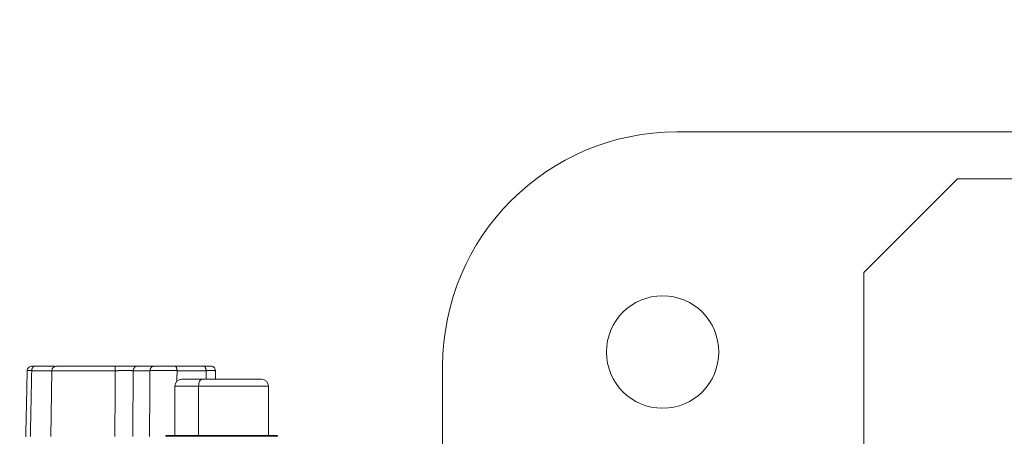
# Model space of a CAD drawing. Header units: millimetres. Extents: x 5437 to 18441, y -4466 to 3128.
# Tile 77 of 256: x 8173 to 8278, y -2704 to -2659. Entities that reach past the tile are written whole.
import ezdxf

# ---------------------------------------------------------------- set-up
doc = ezdxf.new("R2010")
doc.units = ezdxf.units.MM
doc.layers.add('1', color=7, linetype='Continuous', true_color=0xffffff)
doc.dimstyles.get("Standard").update_dxf_attribs({"dimtxt": 0.18, "dimasz": 0.18, "dimexe": 0.18, "dimexo": 0.0625, "dimgap": 0.09, "dimtad": 0, "dimtih": 1, "dimtoh": 1, "dimdec": 4, "dimzin": 0, "dimdsep": 46, "dimtxsty": 'Standard', "dimcen": 0.09, "dimadec": 0, "dimazin": 0, "dimtfac": 1, "dimtdec": 4, "dimtofl": 0, "dimtmove": 0, "dimatfit": 3, "dimfxl": 1, "dimtolj": 1, "dimtzin": 0, "dimarcsym": 0})

# ---------------------------------------------------------------- blocks, each defined once
blk = doc.blocks.new('*D53')
at = {"color": 0, "lineweight": -2, "transparency": 16777216}
for p, q in [((10989.43, -2154.42), (10692.92, -2240.82)), ((11069.43, -2154.42), (10989.43, -2154.42)), ((8443.39, -2896.32), (8443.57, -2896.32)), ((8443.48, -2896.41), (8443.48, -2896.23))]:
    blk.add_line(p, q, dxfattribs=at)
at = {"color": 0, "lineweight": 20, "transparency": 16777216}
blk.add_solid([(10689.19, -2228.02), (10696.65, -2253.62), (10616.11, -2263.2)], dxfattribs=at)
at = {"layer": 'Defpoints', "color": 0, "lineweight": 20, "transparency": 16777216}
for p in [(10616.11, -2263.2), (6270.85, -3529.44)]:
    blk.add_point(p, dxfattribs=at)
at = {"color": 0, "lineweight": 20, "transparency": 16777216, "insert": (11249.52, -2154.42), "char_height": 80, "attachment_point": 5}
blk.add_mtext('\\A1;R2260', dxfattribs=at)
blk = doc.blocks.new('*D54')
at = {"color": 0, "lineweight": -2, "transparency": 16777216}
blk.add_line((7492.69, -2896.32), (7463.52, -2896.32), dxfattribs=at)
at = {"color": 0, "lineweight": -3, "transparency": 16777216}
for start, end in [(14.72471, 87.32962), (101.5902, 175.27529)]:
    blk.add_arc((8434.12, -2896.32), 970.42, start, end, dxfattribs=at)
at = {"color": 0, "lineweight": 20, "transparency": 16777216}
for points in [[(9385.7, -2646.81), (9359.65, -2652.52), (9389.8, -2727.81)], [(7480.32, -2816.94), (7453.67, -2815.84), (7463.7, -2896.32)]]:
    blk.add_solid(points, dxfattribs=at)
at = {"layer": 'Defpoints', "color": 0, "lineweight": 20, "transparency": 16777216}
for p in [(7900.86, -2085.55), (10671.82, -2501.76), (7492.75, -2896.32), (7740.5, -2896.32), (8434.12, -2896.32)]:
    blk.add_point(p, dxfattribs=at)
at = {"color": 0, "lineweight": 20, "transparency": 16777216, "insert": (8359.24, -1928.79), "char_height": 80, "attachment_point": 5}
blk.add_mtext('\\A1;165%%D', dxfattribs=at)

msp = doc.modelspace()

# ---------------------------------------------------------------- linework, layer by layer
at = {"color": 7, "lineweight": 20}
msp.add_arc((8443.47995, -2896.41157), 893, 10.1099821, 350.11198757, dxfattribs=at)
at = {"layer": '1', "color": 0, "lineweight": 20}
for p, q in [((8316.27283, -2671.32157), (8243.47995, -2671.32157)), ((8263.47995, -2686.32157), (8273.47995, -2676.32157)), ((8273.47995, -2676.32157), (8333.47995, -2676.32157)), ((8263.47995, -2788.15503), (8263.47995, -2686.32157)), ((8176.72881, -2696.81459), (8174.58134, -2696.81459)), ((8176.72882, -2696.81459), (8176.63088, -2703.82855)), ((8176.72882, -2696.81459), (8183.50746, -2696.81459)), ((8177.22877, -2696.32157), (8183.48658, -2696.32157)), ((8187.21411, -2696.81459), (8185.42644, -2696.81459)), ((8189.85247, -2696.32157), (8192.94787, -2696.32157)), ((8193.19784, -2696.81459), (8190.10244, -2696.81459)), ((8218.47995, -2696.32157), (8218.47995, -2769.11444)), ((8189.87852, -2698.47157), (8189.87852, -2703.72157)), ((8189.87852, -2698.47157), (8192.40667, -2698.47157)), ((8192.40667, -2703.72157), (8192.40667, -2698.47157)), ((8199.87852, -2698.47157), (8192.40667, -2698.47157)), ((8199.87852, -2703.72157), (8199.87852, -2698.47157)), ((8188.97852, -2703.72157), (8188.87852, -2703.82157)), ((8188.87852, -2703.82157), (8197.87852, -2703.82157)), ((8197.87851, -2703.82157), (8197.82851, -2703.72157)), ((8197.87852, -2703.82157), (8200.87852, -2703.82157)), ((8200.87852, -2703.82157), (8200.77852, -2703.72157))]:
    msp.add_line(p, q, dxfattribs=at)
for centre, radius, start, end in [((8243.47995, -2696.32157), 25, 90, 180), ((8241.97995, -2694.82157), 6, 0, 180), ((8241.97995, -2694.82157), 6, 180, 0), ((8177.22877, -2696.82157), 0.5, 90, 179.2), ((8190.62852, -2698.47157), 0.75, 90, 180), ((8199.12852, -2698.47157), 0.75, 0, 90)]:
    msp.add_arc(centre, radius, start, end, dxfattribs=at)
msp.add_ellipse((8192.77744, -2698.47157), major_axis=(0, 0.75), ratio=0.49436993, start_param=0, end_param=1.570796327, dxfattribs=at)
for points, degree in [([(8174.09685, -2696.75715), (8173.94303, -2703.87536)], 1), ([(8174.58134, -2696.81459), (8174.53159, -2699.15258), (8174.48181, -2701.49056), (8174.432, -2703.82855)], 3), ([(8174.95987, -2696.32157), (8175.39157, -2696.32157), (8175.81718, -2696.32157), (8176.23674, -2696.32157), (8176.65005, -2696.32157), (8177.057, -2696.32157)], 5), ([(8183.45981, -2703.82855), (8183.47579, -2701.49043), (8183.49168, -2699.15244), (8183.50746, -2696.81459)], 3), ([(8185.42644, -2696.81459), (8185.40566, -2699.15257), (8185.38482, -2701.49056), (8185.36394, -2703.82855)], 3), ([(8185.88531, -2696.32157), (8186.27897, -2696.32157), (8186.65604, -2696.32157), (8187.01654, -2696.32157), (8187.35991, -2696.32157), (8187.68622, -2696.32157)], 5), ([(8187.15937, -2703.82855), (8187.17764, -2701.49056), (8187.19589, -2699.15258), (8187.21411, -2696.81459)], 3), ([(8190.10244, -2696.81459), (8190.10071, -2697.04109), (8190.09898, -2697.2676), (8190.09725, -2697.49411), (8190.09552, -2697.72062), (8190.09379, -2697.94712)], 5), ([(8193.21333, -2697.72158), (8193.21024, -2697.54018), (8193.20714, -2697.35878), (8193.20404, -2697.17738), (8193.20094, -2696.99599), (8193.19784, -2696.81459)], 5), ([(8194.21324, -2697.72159), (8194.19764, -2696.80838)], 1)]:
    msp.add_open_spline(points, degree=degree, dxfattribs=at)
for points, degree, knots in [([(8174.58134, -2696.81459), (8174.53939, -2696.814), (8174.49882, -2696.81343), (8174.42161, -2696.81236), (8174.38496, -2696.81185), (8174.31677, -2696.81093), (8174.28523, -2696.81051), (8174.22845, -2696.80979), (8174.2032, -2696.80949), (8174.1601, -2696.80903), (8174.14223, -2696.80888), (8174.11479, -2696.80873), (8174.10522, -2696.80874), (8174.09498, -2696.80895), (8174.09432, -2696.80914), (8174.10221, -2696.80974), (8174.11077, -2696.81013), (8174.12388, -2696.81063)], 3, [0, 0, 0, 0, 0.125, 0.125, 0.25, 0.25, 0.375, 0.375, 0.5, 0.5, 0.625, 0.625, 0.75, 0.75, 0.875, 0.875, 1, 1, 1, 1]), ([(8174.6161, -2696.32157), (8174.54831, -2696.32244), (8174.41794, -2696.34553), (8174.24073, -2696.45475), (8174.12404, -2696.62344), (8174.09745, -2696.74636), (8174.09565, -2696.81077)], 3, [0, 0, 0, 0, 0.237587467, 0.494908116, 0.754836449, 1, 1, 1, 1]), ([(8174.59844, -2696.32157), (8174.60381, -2696.32157), (8174.6155, -2696.32157), (8174.63349, -2696.32157), (8174.68746, -2696.32157), (8174.77105, -2696.32157), (8174.82596, -2696.32157), (8174.88907, -2696.32157), (8174.95987, -2696.32157)], 5, [0, 0, 0, 0, 0, 0, 0.44651916, 0.44651916, 0.44651916, 1, 1, 1, 1, 1, 1]), ([(8183.48658, -2696.32157), (8183.64106, -2696.32157), (8183.79591, -2696.32157), (8183.94991, -2696.32157), (8184.1777, -2696.32157), (8184.3977, -2696.32157), (8184.47042, -2696.32157), (8184.75656, -2696.32157), (8185.02502, -2696.32157), (8185.2093, -2696.32157), (8185.47738, -2696.32157), (8185.69248, -2696.32157), (8185.76584, -2696.32157), (8185.83006, -2696.32157), (8185.88531, -2696.32157)], 5, [0, 0, 0, 0, 0, 0, 0.255651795, 0.255651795, 0.255651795, 0.383951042, 0.383951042, 0.383951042, 0.768592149, 0.768592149, 0.768592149, 1, 1, 1, 1, 1, 1]), ([(8185.42644, -2696.81459), (8185.42362, -2696.81457), (8185.41796, -2696.81453), (8185.40919, -2696.81448), (8185.40021, -2696.81443), (8185.39099, -2696.81439), (8185.38153, -2696.81434), (8185.37184, -2696.8143), (8185.36191, -2696.81426), (8185.35174, -2696.81422), (8185.34134, -2696.81418), (8185.3307, -2696.81415), (8185.31982, -2696.81411), (8185.30871, -2696.81408), (8185.29736, -2696.81405), (8185.28578, -2696.81402), (8185.27396, -2696.81399), (8185.2619, -2696.81397), (8185.24961, -2696.81394), (8185.23708, -2696.81392), (8185.22433, -2696.8139), (8185.21134, -2696.81388), (8185.19812, -2696.81386), (8185.18466, -2696.81384), (8185.17098, -2696.81383), (8185.15708, -2696.81381), (8185.14294, -2696.8138), (8185.12858, -2696.81378), (8185.114, -2696.81377), (8185.0992, -2696.81376), (8185.08418, -2696.81375), (8185.06893, -2696.81374), (8185.05348, -2696.81373), (8185.03781, -2696.81372), (8185.02193, -2696.81371), (8185.00583, -2696.8137), (8184.98954, -2696.8137), (8184.97303, -2696.81369), (8184.95633, -2696.81368), (8184.93942, -2696.81368), (8184.92232, -2696.81367), (8184.90503, -2696.81367), (8184.88754, -2696.81367), (8184.86987, -2696.81366), (8184.85201, -2696.81366), (8184.83397, -2696.81366), (8184.81576, -2696.81365), (8184.79737, -2696.81365), (8184.7788, -2696.81365), (8184.76007, -2696.81365), (8184.74118, -2696.81365), (8184.72212, -2696.81365), (8184.70291, -2696.81364), (8184.68354, -2696.81364), (8184.66402, -2696.81364), (8184.64436, -2696.81364), (8184.62456, -2696.81364), (8184.60462, -2696.81365), (8184.58455, -2696.81365), (8184.56434, -2696.81365), (8184.54401, -2696.81365), (8184.52357, -2696.81365), (8184.503, -2696.81365), (8184.48232, -2696.81365), (8184.46154, -2696.81366), (8184.44065, -2696.81366), (8184.41966, -2696.81366), (8184.39858, -2696.81367), (8184.3774, -2696.81367), (8184.35614, -2696.81368), (8184.3348, -2696.81368), (8184.31339, -2696.81369), (8184.2919, -2696.81369), (8184.27034, -2696.8137), (8184.24872, -2696.8137), (8184.22704, -2696.81371), (8184.20531, -2696.81372), (8184.18353, -2696.81373), (8184.1617, -2696.81374), (8184.13983, -2696.81375), (8184.11793, -2696.81376), (8184.096, -2696.81377), (8184.07403, -2696.81379), (8184.05205, -2696.8138), (8184.03005, -2696.81381), (8184.00803, -2696.81383), (8183.98601, -2696.81385), (8183.96398, -2696.81386), (8183.94195, -2696.81388), (8183.91992, -2696.8139), (8183.8979, -2696.81392), (8183.87589, -2696.81395), (8183.8539, -2696.81397), (8183.83193, -2696.814), (8183.80999, -2696.81402), (8183.78807, -2696.81405), (8183.76619, -2696.81408), (8183.74434, -2696.81411), (8183.72253, -2696.81415), (8183.70077, -2696.81418), (8183.67905, -2696.81422), (8183.65739, -2696.81426), (8183.63578, -2696.8143), (8183.61423, -2696.81434), (8183.59274, -2696.81439), (8183.57132, -2696.81443), (8183.54997, -2696.81448), (8183.52869, -2696.81453), (8183.51453, -2696.81457), (8183.50746, -2696.81459)], 3, [0, 0, 0, 0, 0.008801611, 0.017631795, 0.026490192, 0.03537643, 0.044290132, 0.053230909, 0.062198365, 0.071192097, 0.08021169, 0.089256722, 0.098326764, 0.107421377, 0.116540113, 0.125682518, 0.134848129, 0.144036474, 0.153247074, 0.162479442, 0.171733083, 0.181007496, 0.190302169, 0.199616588, 0.208950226, 0.218302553, 0.22767303, 0.237061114, 0.246466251, 0.255887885, 0.265325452, 0.274778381, 0.284246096, 0.293728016, 0.303223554, 0.312732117, 0.322253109, 0.331785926, 0.341329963, 0.350884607, 0.360449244, 0.370023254, 0.379606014, 0.389196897, 0.398795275, 0.408400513, 0.418011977, 0.427629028, 0.437251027, 0.446877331, 0.456507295, 0.466140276, 0.475775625, 0.485412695, 0.495050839, 0.504689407, 0.51432775, 0.523965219, 0.533601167, 0.543234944, 0.552865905, 0.562493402, 0.572116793, 0.581735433, 0.591348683, 0.600955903, 0.610556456, 0.620149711, 0.629735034, 0.6393118, 0.648879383, 0.658437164, 0.667984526, 0.677520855, 0.687045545, 0.69655799, 0.706057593, 0.715543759, 0.7250159, 0.734473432, 0.743915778, 0.753342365, 0.762752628, 0.772146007, 0.781521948, 0.790879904, 0.800219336, 0.809539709, 0.818840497, 0.828121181, 0.837381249, 0.846620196, 0.855837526, 0.865032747, 0.87420538, 0.88335495, 0.892480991, 0.901583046, 0.910660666, 0.919713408, 0.92874084, 0.937742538, 0.946718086, 0.955667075, 0.964589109, 0.973483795, 0.982350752, 0.991189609, 1, 1, 1, 1]), ([(8188.40475, -2696.81063), (8188.33132, -2696.81014), (8188.2595, -2696.80974), (8188.12053, -2696.80915), (8188.05338, -2696.80895), (8187.92497, -2696.80875), (8187.86372, -2696.80874), (8187.74801, -2696.80888), (8187.69356, -2696.80904), (8187.59205, -2696.8095), (8187.545, -2696.8098), (8187.45853, -2696.81052), (8187.41913, -2696.81093), (8187.3479, -2696.81186), (8187.31609, -2696.81236), (8187.25975, -2696.81343), (8187.23523, -2696.814), (8187.21411, -2696.81459)], 3, [0, 0, 0, 0, 0.125, 0.125, 0.25, 0.25, 0.375, 0.375, 0.5, 0.5, 0.625, 0.625, 0.75, 0.75, 0.875, 0.875, 1, 1, 1, 1]), ([(8187.68622, -2696.32157), (8187.70605, -2696.32157), (8187.72857, -2696.32157), (8187.75389, -2696.32157), (8187.80967, -2696.32157), (8187.8759, -2696.32157), (8187.91167, -2696.32157), (8188.06335, -2696.32157), (8188.25028, -2696.32157), (8188.40894, -2696.32157), (8188.68969, -2696.32157), (8188.98777, -2696.32157), (8189.1086, -2696.32157), (8189.33678, -2696.32157), (8189.55819, -2696.32157), (8189.66041, -2696.32157), (8189.75887, -2696.32157), (8189.85247, -2696.32157)], 5, [0, 0, 0, 0, 0, 0, 0.113703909, 0.113703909, 0.113703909, 0.227277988, 0.227277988, 0.227277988, 0.567694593, 0.567694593, 0.567694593, 0.795332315, 0.795332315, 0.795332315, 1, 1, 1, 1, 1, 1]), ([(8190.10244, -2696.81459), (8190.04681, -2696.814), (8189.98837, -2696.81343), (8189.86614, -2696.81236), (8189.80236, -2696.81185), (8189.67001, -2696.81093), (8189.60145, -2696.81051), (8189.46039, -2696.80979), (8189.38788, -2696.80949), (8189.24004, -2696.80903), (8189.1647, -2696.80888), (8189.01254, -2696.80873), (8188.93571, -2696.80874), (8188.78211, -2696.80895), (8188.70532, -2696.80914), (8188.5534, -2696.80974), (8188.47827, -2696.81013), (8188.40475, -2696.81063)], 3, [0, 0, 0, 0, 0.125, 0.125, 0.25, 0.25, 0.375, 0.375, 0.5, 0.5, 0.625, 0.625, 0.75, 0.75, 0.875, 0.875, 1, 1, 1, 1]), ([(8192.94787, -2696.32157), (8193.10376, -2696.32157), (8193.2455, -2696.32157), (8193.36834, -2696.32157), (8193.57293, -2696.32157), (8193.68088, -2696.32157), (8193.70805, -2696.32157), (8193.70778, -2696.32157), (8193.67254, -2696.32157), (8193.66746, -2696.32157), (8193.6618, -2696.32157), (8193.65557, -2696.32157)], 5, [0, 0, 0, 0, 0, 0, 0.465946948, 0.465946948, 0.465946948, 0.931650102, 0.931650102, 0.931650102, 1, 1, 1, 1, 1, 1]), ([(8194.1987, -2696.81305), (8194.19752, -2696.76281), (8194.18074, -2696.6596), (8194.11564, -2696.53458), (8194.03339, -2696.44606), (8193.95678, -2696.38996), (8193.87414, -2696.35098), (8193.79339, -2696.3293), (8193.7051, -2696.32057), (8193.66094, -2696.31913), (8193.6421, -2696.32253)], 3, [0, 0, 0, 0, 0.14536218, 0.315114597, 0.409567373, 0.505135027, 0.599493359, 0.69500562, 0.799449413, 1, 1, 1, 1]), ([(8191.12834, -2697.72157), (8191.00715, -2697.72157), (8190.90317, -2697.72157), (8190.81733, -2697.72157), (8190.64521, -2697.72157), (8190.59957, -2697.72157), (8190.62028, -2697.72157), (8190.75808, -2697.72157), (8191.07995, -2697.72157), (8191.28475, -2697.72157), (8191.67879, -2697.72157), (8192.1627, -2697.72157), (8192.35778, -2697.72157), (8192.5632, -2697.72157), (8192.77744, -2697.72157)], 5, [0, 0, 0, 0, 0, 0, 0.196330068, 0.196330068, 0.196330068, 0.504235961, 0.504235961, 0.504235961, 0.812141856, 0.812141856, 0.812141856, 1, 1, 1, 1, 1, 1]), ([(8192.77744, -2697.72157), (8193.1286, -2697.72157), (8193.50349, -2697.72157), (8193.89551, -2697.72157), (8194.69875, -2697.72157), (8195.51001, -2697.72157), (8195.91006, -2697.72157), (8196.68362, -2697.72157), (8197.37655, -2697.72157), (8197.69596, -2697.72157), (8198.26838, -2697.72157), (8198.68937, -2697.72157), (8198.85733, -2697.72157), (8199.02723, -2697.72157), (8199.10596, -2697.72157), (8199.12079, -2697.72157), (8199.12831, -2697.72157), (8199.12851, -2697.72157)], 5, [0, 0, 0, 0, 0, 0, 0.227771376, 0.227771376, 0.227771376, 0.455542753, 0.455542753, 0.455542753, 0.68331413, 0.68331413, 0.68331413, 0.911085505, 0.911085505, 0.911085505, 1, 1, 1, 1, 1, 1]), ([(8188.97852, -2703.72157), (8188.97806, -2703.72157), (8189.04174, -2703.72157), (8189.16958, -2703.72157), (8189.56429, -2703.72157), (8190.2073, -2703.72157), (8190.60276, -2703.72157), (8191.49928, -2703.72157), (8192.56546, -2703.72157), (8193.13061, -2703.72157), (8194.30047, -2703.72157), (8195.49934, -2703.72157), (8196.09352, -2703.72157), (8196.80232, -2703.72157), (8197.46613, -2703.72157), (8197.58894, -2703.72157), (8197.70973, -2703.72157), (8197.82852, -2703.72157)], 5, [0, 0, 0, 0, 0, 0, 0.222556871, 0.222556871, 0.222556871, 0.463210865, 0.463210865, 0.463210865, 0.703864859, 0.703864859, 0.703864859, 0.944518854, 0.944518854, 0.944518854, 1, 1, 1, 1, 1, 1]), ([(8197.82852, -2703.72157), (8198.34378, -2703.72157), (8198.82154, -2703.72157), (8199.2509, -2703.72157), (8199.99415, -2703.72157), (8200.48056, -2703.72157), (8200.65303, -2703.72157), (8200.75841, -2703.72157), (8200.77713, -2703.72157), (8200.77802, -2703.72157), (8200.77848, -2703.72157), (8200.77851, -2703.72157)], 5, [0, 0, 0, 0, 0, 0, 0.481865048, 0.481865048, 0.481865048, 0.963730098, 0.963730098, 0.963730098, 1, 1, 1, 1, 1, 1])]:
    msp.add_open_spline(points, degree=degree, knots=knots, dxfattribs=at)
for points, weights in [([(8174.58134, -2696.81459), (8174.58655, -2696.32157), (8174.95987, -2696.32157)], [1, 0.712026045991, 1]), ([(8183.50746, -2696.81459), (8183.50717, -2696.32157), (8183.48658, -2696.32157)], [1, 0.712026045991, 1]), ([(8185.42644, -2696.81459), (8185.43276, -2696.32157), (8185.88531, -2696.32157)], [1, 0.712026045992, 1]), ([(8187.21411, -2696.81459), (8187.22061, -2696.32157), (8187.68622, -2696.32157)], [1, 0.712026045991, 1]), ([(8189.85247, -2696.32157), (8190.099, -2696.32157), (8190.10244, -2696.81459)], [1, 0.712026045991, 1]), ([(8192.94787, -2696.32157), (8193.1944, -2696.32157), (8193.19784, -2696.81459)], [1, 0.712026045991, 1]), ([(8194.08026, -2696.81459), (8194.64398, -2696.79511), (8193.19784, -2696.81459)], [1, 0.767568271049, 1])]:
    msp.add_rational_spline(points, weights, degree=2, dxfattribs=at)

# ---------------------------------------------------------------- dimensions: what is measured, and where the dimension line sits
at = {"color": 0, "lineweight": 20}
dim = msp.add_angular_dim_2l(base=(7900.86303, -2085.54536), line1=((8434.11893, -2896.32157), (10671.81706, -2501.75501)), line2=((7740.5009, -2896.32157), (7492.74781, -2896.32157)), text='165%%D', dimstyle='Standard', override={"dimtxt": 80, "dimasz": 80, "dimlwd": 65533}, dxfattribs=at)
dim.commit()
dim.dimension.update_dxf_attribs({"geometry": '*D54', "text_midpoint": (8359.2409, -1928.79214), "dimtype": 162})
dim = msp.add_diameter_dim_2p(p1=(6270.84796, -3529.44022), p2=(10616.11195, -2263.20291), text='R2260', dimstyle='Standard', override={"dimtxt": 80, "dimasz": 80, "dimdec": 0}, dxfattribs=at)
dim.commit()
dim.dimension.update_dxf_attribs({"geometry": '*D53', "text_midpoint": (11249.52071, -2154.41547), "dimtype": 163})

doc.saveas('drawing.dxf')
